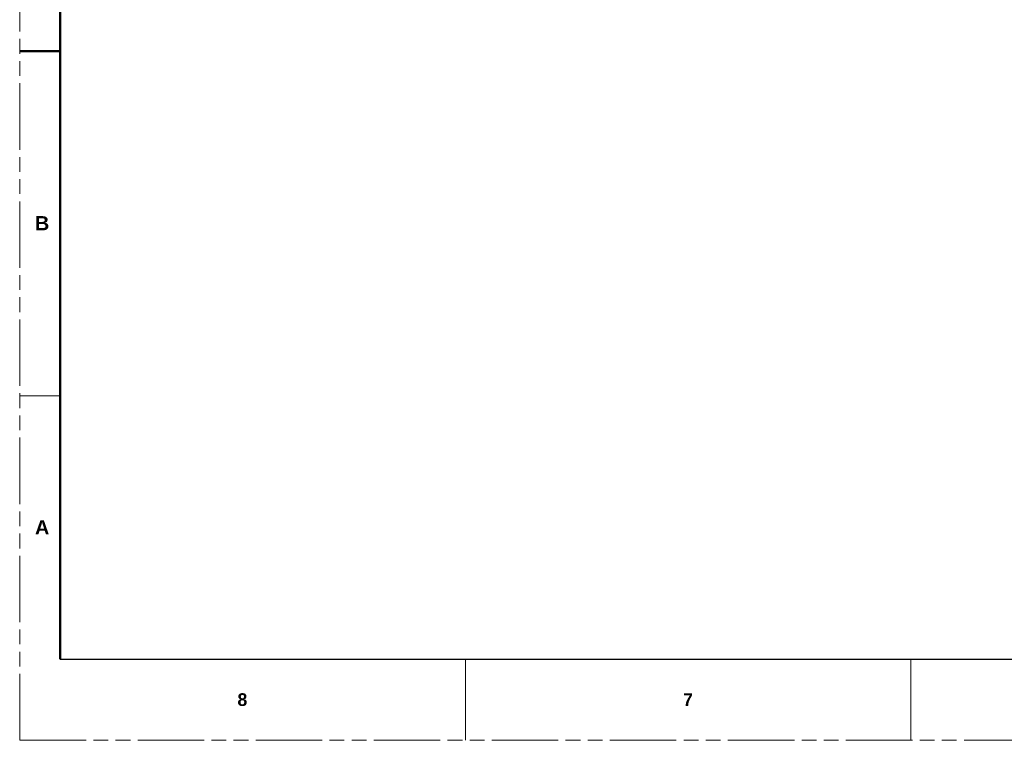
# Model space of a CAD drawing. Header units: millimetres. Extents: x 3925 to 5043, y -86 to 778.
# Tile 1 of 158: x 3925 to 4234, y -86 to 140. Entities that reach past the tile are written whole.
import ezdxf

# ---------------------------------------------------------------- set-up
doc = ezdxf.new("R2010")
doc.units = ezdxf.units.MM
doc.header["$LTSCALE"] = 46.255
doc.linetypes.add('PHANTOM', pattern=[0.8, 0.45, -0.05, 0.1, -0.05, 0.1, -0.05])
doc.layers.get('0').update_dxf_attribs({"linetype": 'CONTINUOUS'})
doc.layers.add('1', color=7, linetype='CONTINUOUS')
doc.styles.add('SLDTEXTSTYLE0', font='arialbd.ttf', dxfattribs={"height": 5.5})

msp = doc.modelspace()

# ---------------------------------------------------------------- linework, layer by layer
at = {"color": 7, "linetype": 'PHANTOM', "lineweight": 0}
for q in [(3924.9114, 777.5606), (5042.5114, -86.0394)]:
    msp.add_line((3924.9114, -86.0394), q, dxfattribs=at)
at = {"color": 7, "linetype": 'Continuous', "lineweight": 0}
for p, q in [((3924.9114, 21.9106), (3937.6114, 21.9106)), ((4064.6114, -60.6394), (4064.6114, -86.0394)), ((4204.3114, -60.6394), (4204.3114, -86.0394))]:
    msp.add_line(p, q, dxfattribs=at)
at = {"color": 7, "linetype": 'Continuous', "lineweight": 30}
msp.add_line((3937.6114, -60.6394), (5029.8114, -60.6394), dxfattribs=at)
at = {"layer": '1', "color": 7, "linetype": 'Continuous', "lineweight": 50}
for p, q in [((3937.6114, 752.1606), (3937.6114, -60.6394)), ((3924.9114, 129.8606), (3937.6114, 129.8606))]:
    msp.add_line(p, q, dxfattribs=at)

# ---------------------------------------------------------------- texts
at = {"color": 7, "linetype": 'Continuous', "lineweight": 0, "attachment_point": 1, "style": 'SLDTEXTSTYLE0'}
for s, insert, char_height in [('A', (3929.7057, -17.0917), 4.445), ('8', (3993.1739, -71.3102), 3.9688), ('7', (4132.8739, -71.3102), 3.9688)]:
    msp.add_mtext(s, dxfattribs=dict(at, insert=insert, char_height=char_height))
at = {"layer": '1', "color": 7, "linetype": 'Continuous', "lineweight": 50, "insert": (3929.7057, 78.1583), "char_height": 4.445, "attachment_point": 1, "style": 'SLDTEXTSTYLE0'}
msp.add_mtext('B', dxfattribs=at)

doc.saveas('drawing.dxf')
